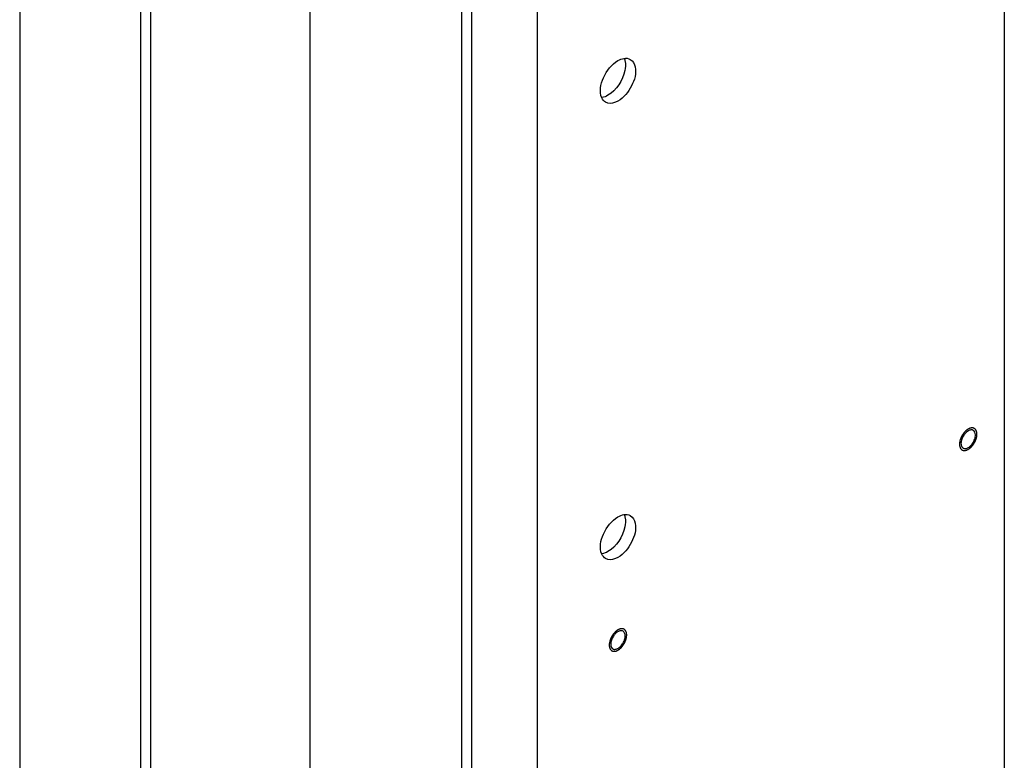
# Model space of a CAD drawing. Header units: millimetres. Extents: x 0 to 4195, y 0 to 2965.
# Tile 57 of 67: x 3477 to 3556, y 2532 to 2592. Entities that reach past the tile are written whole.
import ezdxf

# ---------------------------------------------------------------- set-up
doc = ezdxf.new("R2010")
doc.units = ezdxf.units.MM
doc.header["$LTSCALE"] = 231.275
doc.layers.get('0').update_dxf_attribs({"linetype": 'CONTINUOUS'})
doc.layers.add('ALL_ROUND', color=7, linetype='CONTINUOUS')

msp = doc.modelspace()

# ---------------------------------------------------------------- linework, layer by layer
at = {"color": 7, "linetype": 'Continuous'}
for p, q in [((3512.3976, 2441.5038), (3512.3976, 2649.1489)), ((3513.2107, 2441.0374), (3513.2107, 2648.6825)), ((3518.514, 2444.0793), (3518.514, 2645.6407)), ((3486.4821, 1885.819), (3486.4821, 2612.8164)), ((3487.2953, 1886.2854), (3487.2953, 2612.35))]:
    msp.add_line(p, q, dxfattribs=at)
for centre, radius, start, end in [((3554.121, 2557.5143), 1.4201, 146.385747, 153.8436), ((3553.66, 2558.0384), 0.7156, 116.143734, 119.863602), ((3552.9474, 2557.9279), 0.7156, 296.143734, 299.863602), ((3525.837, 2541.291), 1.4204, 146.386239, 153.726354), ((3525.3757, 2541.8152), 0.7156, 116.143734, 119.863602), ((3524.6631, 2541.7047), 0.7156, 296.143734, 299.863602)]:
    msp.add_arc(centre, radius, start, end, dxfattribs=at)
for points, knots in [([(3523.7093, 2585.568), (3523.4929, 2586.0612), (3523.7596, 2587.3237), (3524.4921, 2588.272), (3525.0194, 2588.5745)], [0, 0, 0, 0, 0.4697574, 1, 1, 1, 1]), ([(3525.599, 2588.4859), (3525.6387, 2588.2478), (3525.561, 2587.1896), (3524.906, 2586.1657), (3524.2063, 2585.7643)], [0, 0, 0, 0, 0.2303466, 1, 1, 1, 1]), ([(3526.0138, 2588.6714), (3526.2244, 2588.5507), (3526.6085, 2587.776), (3526.1871, 2586.4498), (3525.4955, 2585.571), (3525.0194, 2585.2979)], [0, 0, 0, 0, 0.1851967, 0.5812314, 1, 1, 1, 1]), ([(3525.0194, 2585.2979), (3524.9324, 2585.2479), (3524.6293, 2585.1001), (3524.2337, 2585.0814), (3524.0251, 2585.201)], [0, 0, 0, 0, 0.2945249, 1, 1, 1, 1]), ([(3553.5568, 2558.7372), (3553.5219, 2558.7366), (3553.4484, 2558.7248), (3553.3795, 2558.6978), (3553.3447, 2558.6808)], [0, 0, 0, 0, 0.4741285, 1, 1, 1, 1]), ([(3553.7148, 2558.6984), (3553.6917, 2558.7118), (3553.64, 2558.7322), (3553.5849, 2558.7377), (3553.5568, 2558.7372)], [0, 0, 0, 0, 0.4872506, 1, 1, 1, 1]), ([(3553.0506, 2558.4468), (3553.0304, 2558.424), (3552.9913, 2558.3764), (3552.9555, 2558.3263), (3552.9384, 2558.3005)], [0, 0, 0, 0, 0.4959104, 1, 1, 1, 1]), ([(3553.8724, 2558.159), (3553.8828, 2558.2176), (3553.9038, 2558.4051), (3553.8303, 2558.6318), (3553.7148, 2558.6984)], [0, 0, 0, 0, 0.308749, 1, 1, 1, 1]), ([(3552.8926, 2557.2678), (3552.9157, 2557.2545), (3552.9674, 2557.2341), (3553.0225, 2557.2286), (3553.0506, 2557.2291)], [0, 0, 0, 0, 0.4872506, 1, 1, 1, 1]), ([(3553.0506, 2557.2291), (3553.0855, 2557.2297), (3553.159, 2557.2415), (3553.2279, 2557.2685), (3553.2627, 2557.2855)], [0, 0, 0, 0, 0.4741285, 1, 1, 1, 1]), ([(3523.7093, 2548.7061), (3523.4929, 2549.1993), (3523.7596, 2550.4619), (3524.4921, 2551.4102), (3525.0194, 2551.7126)], [0, 0, 0, 0, 0.4697574, 1, 1, 1, 1]), ([(3525.599, 2551.6241), (3525.6387, 2551.3859), (3525.561, 2550.3278), (3524.906, 2549.3038), (3524.2063, 2548.9025)], [0, 0, 0, 0, 0.2303466, 1, 1, 1, 1]), ([(3526.0138, 2551.8096), (3526.2244, 2551.6889), (3526.6085, 2550.9141), (3526.1871, 2549.588), (3525.4955, 2548.7091), (3525.0194, 2548.436)], [0, 0, 0, 0, 0.1851967, 0.5812314, 1, 1, 1, 1]), ([(3525.0194, 2548.436), (3524.9324, 2548.3861), (3524.6293, 2548.2382), (3524.2337, 2548.2196), (3524.0251, 2548.3391)], [0, 0, 0, 0, 0.2945249, 1, 1, 1, 1]), ([(3524.7663, 2542.2236), (3524.7461, 2542.2008), (3524.707, 2542.1532), (3524.6713, 2542.1031), (3524.6541, 2542.0773)], [0, 0, 0, 0, 0.4959104, 1, 1, 1, 1]), ([(3525.2725, 2542.514), (3525.2377, 2542.5134), (3525.1642, 2542.5016), (3525.0952, 2542.4746), (3525.0604, 2542.4576)], [0, 0, 0, 0, 0.4741285, 1, 1, 1, 1]), ([(3525.4305, 2542.4752), (3525.4074, 2542.4886), (3525.3557, 2542.509), (3525.3006, 2542.5145), (3525.2725, 2542.514)], [0, 0, 0, 0, 0.4872506, 1, 1, 1, 1]), ([(3525.5882, 2541.9358), (3525.5986, 2541.9944), (3525.6195, 2542.1819), (3525.5461, 2542.4086), (3525.4305, 2542.4752)], [0, 0, 0, 0, 0.308749, 1, 1, 1, 1]), ([(3524.6084, 2541.0447), (3524.6315, 2541.0313), (3524.6831, 2541.0109), (3524.7383, 2541.0054), (3524.7663, 2541.0059)], [0, 0, 0, 0, 0.4872506, 1, 1, 1, 1]), ([(3524.7663, 2541.0059), (3524.8012, 2541.0065), (3524.8747, 2541.0183), (3524.9437, 2541.0453), (3524.9784, 2541.0623)], [0, 0, 0, 0, 0.4741285, 1, 1, 1, 1])]:
    msp.add_open_spline(points, degree=3, knots=knots, dxfattribs=at)
for points in [[(3525.0194, 2588.5745), (3525.167, 2588.6591), (3525.3297, 2588.7258), (3525.4977, 2588.7523)], [(3525.4977, 2588.7523), (3525.6697, 2588.7794), (3525.8627, 2588.758), (3526.0138, 2588.6714)], [(3525.5164, 2588.7708), (3525.5561, 2588.6803), (3525.5827, 2588.5835), (3525.599, 2588.4859)], [(3524.2063, 2585.7643), (3524.0587, 2585.6797), (3523.896, 2585.613), (3523.728, 2585.5865)], [(3524.0251, 2585.201), (3523.885, 2585.2812), (3523.7742, 2585.4202), (3523.7093, 2585.568)], [(3552.8463, 2558.1403), (3552.7948, 2558.0352), (3552.7554, 2557.9226), (3552.735, 2557.8073)], [(3553.3037, 2558.6589), (3553.2082, 2558.6042), (3553.1235, 2558.5293), (3553.0506, 2558.4468)], [(3553.7598, 2557.8234), (3553.812, 2557.9292), (3553.8519, 2558.0428), (3553.8724, 2558.159)], [(3552.735, 2557.8073), (3552.7175, 2557.7086), (3552.7132, 2557.6044), (3552.735, 2557.5065)], [(3552.735, 2557.5065), (3552.7557, 2557.4135), (3552.81, 2557.3155), (3552.8926, 2557.2678)], [(3553.3037, 2557.3073), (3553.3992, 2557.3621), (3553.4839, 2557.437), (3553.5568, 2557.5194)], [(3553.5568, 2557.5194), (3553.6375, 2557.6107), (3553.7059, 2557.7141), (3553.7598, 2557.8234)], [(3525.0194, 2551.7126), (3525.167, 2551.7973), (3525.3297, 2551.8639), (3525.4977, 2551.8904)], [(3525.4977, 2551.8904), (3525.6697, 2551.9176), (3525.8627, 2551.8961), (3526.0138, 2551.8096)], [(3525.5164, 2551.909), (3525.5561, 2551.8184), (3525.5827, 2551.7216), (3525.599, 2551.6241)], [(3524.0251, 2548.3391), (3523.885, 2548.4194), (3523.7742, 2548.5583), (3523.7093, 2548.7061)], [(3524.2063, 2548.9025), (3524.0587, 2548.8178), (3523.896, 2548.7512), (3523.728, 2548.7247)], [(3525.0194, 2542.4358), (3524.9239, 2542.381), (3524.8393, 2542.3061), (3524.7663, 2542.2236)], [(3524.4507, 2541.5841), (3524.4332, 2541.4854), (3524.4289, 2541.3812), (3524.4507, 2541.2834)], [(3524.5633, 2541.9197), (3524.5111, 2541.8139), (3524.4713, 2541.7003), (3524.4507, 2541.5841)], [(3524.4507, 2541.2834), (3524.4714, 2541.1903), (3524.5257, 2541.0923), (3524.6084, 2541.0447)], [(3525.0194, 2541.0841), (3525.1149, 2541.1389), (3525.1996, 2541.2138), (3525.2725, 2541.2963)], [(3525.2725, 2541.2963), (3525.3533, 2541.3875), (3525.4216, 2541.4909), (3525.4755, 2541.6002)], [(3525.4755, 2541.6002), (3525.5277, 2541.706), (3525.5676, 2541.8196), (3525.5882, 2541.9358)]]:
    msp.add_open_spline(points, degree=3, dxfattribs=at)
at = {"color": 2, "linetype": 'Continuous'}
for points, knots in [([(3553.3037, 2558.8023), (3553.2932, 2558.7959), (3553.2775, 2558.7864), (3553.2565, 2558.7735), (3553.2408, 2558.7625), (3553.2253, 2558.7524), (3553.2037, 2558.7363), (3553.1809, 2558.7199), (3553.1607, 2558.703), (3553.1453, 2558.6904), (3553.13, 2558.6776), (3553.1148, 2558.6637), (3553.0998, 2558.6506), (3553.0788, 2558.6304), (3553.0627, 2558.6147), (3553.0521, 2558.6044)], [0, 0, 0, 0, 0.125, 0.1875, 0.25, 0.3125, 0.375, 0.5, 0.5625, 0.625, 0.6875, 0.75, 0.8125, 0.875, 1, 1, 1, 1]), ([(3553.3037, 2557.164), (3553.3151, 2557.1719), (3553.338, 2557.1876), (3553.3724, 2557.2112), (3553.401, 2557.2309), (3553.421, 2557.2445), (3553.4324, 2557.2526), (3553.4411, 2557.2579), (3553.4493, 2557.2661), (3553.4603, 2557.2761), (3553.4796, 2557.294), (3553.5071, 2557.3193), (3553.5346, 2557.3448), (3553.5539, 2557.3625), (3553.5649, 2557.3728), (3553.5733, 2557.3799), (3553.5807, 2557.3895), (3553.591, 2557.4014), (3553.6087, 2557.4227), (3553.6341, 2557.4528), (3553.6594, 2557.4831), (3553.6773, 2557.5041), (3553.6873, 2557.5163), (3553.6952, 2557.5249), (3553.7017, 2557.5357), (3553.7109, 2557.5494), (3553.7267, 2557.5736), (3553.7494, 2557.608), (3553.772, 2557.6425), (3553.7879, 2557.6666), (3553.7968, 2557.6804), (3553.8041, 2557.6906), (3553.8091, 2557.7016), (3553.8165, 2557.716), (3553.8292, 2557.7414), (3553.8475, 2557.7776), (3553.8657, 2557.8138), (3553.8786, 2557.8391), (3553.8857, 2557.8536), (3553.8917, 2557.8644), (3553.8953, 2557.8756), (3553.9009, 2557.8905), (3553.9103, 2557.9165), (3553.9239, 2557.9536), (3553.9374, 2557.9908), (3553.9471, 2558.0168), (3553.9523, 2558.0316), (3553.957, 2558.0428), (3553.9589, 2558.0538), (3553.9625, 2558.0685), (3553.9682, 2558.0941), (3553.9767, 2558.1308), (3553.985, 2558.1675), (3553.991, 2558.1932), (3553.9942, 2558.2078), (3553.9973, 2558.2189), (3553.9976, 2558.2294), (3553.999, 2558.2436), (3554.0009, 2558.2684), (3554.0039, 2558.3038), (3554.0067, 2558.3391), (3554.0088, 2558.364), (3554.0098, 2558.378), (3554.0113, 2558.3891), (3554.0098, 2558.3981), (3554.0089, 2558.4108), (3554.0068, 2558.4328), (3554.0041, 2558.4644), (3554.0012, 2558.4959), (3553.9994, 2558.5181), (3553.9981, 2558.5305), (3553.9978, 2558.5405), (3553.9947, 2558.5481), (3553.9916, 2558.5591), (3553.9857, 2558.578), (3553.9774, 2558.6052), (3553.969, 2558.6323), (3553.9633, 2558.6514), (3553.9598, 2558.662), (3553.9579, 2558.6707), (3553.9533, 2558.6766), (3553.9481, 2558.6855), (3553.9385, 2558.7006), (3553.9251, 2558.7223), (3553.9115, 2558.7439), (3553.9022, 2558.7592), (3553.8966, 2558.7676), (3553.8931, 2558.7748), (3553.887, 2558.7788), (3553.8798, 2558.7853), (3553.8667, 2558.7961), (3553.8482, 2558.8118), (3553.8296, 2558.8272), (3553.8167, 2558.8383), (3553.8092, 2558.8443), (3553.804, 2558.8498), (3553.797, 2558.8515), (3553.7882, 2558.8551), (3553.7726, 2558.8608), (3553.7504, 2558.8694), (3553.7281, 2558.8776), (3553.7127, 2558.8837), (3553.7037, 2558.8868), (3553.6973, 2558.8901), (3553.6894, 2558.8897), (3553.6794, 2558.8904), (3553.6616, 2558.8911), (3553.6363, 2558.8924), (3553.6109, 2558.8935), (3553.5932, 2558.8945), (3553.583, 2558.8947), (3553.5756, 2558.8959), (3553.5671, 2558.8933), (3553.5562, 2558.8911), (3553.5369, 2558.8867), (3553.5095, 2558.8808), (3553.4819, 2558.8747), (3553.4627, 2558.8706), (3553.4517, 2558.8679), (3553.4436, 2558.8669), (3553.4347, 2558.8621), (3553.4231, 2558.8571), (3553.4027, 2558.8476), (3553.3736, 2558.8343), (3553.3386, 2558.8183), (3553.3153, 2558.8076), (3553.3037, 2558.8023)], [0, 0, 0, 0, 0.015625, 0.03125, 0.046875, 0.0546875, 0.0585938, 0.0625, 0.0664062, 0.0703125, 0.078125, 0.09375, 0.109375, 0.1171875, 0.1210938, 0.125, 0.1289062, 0.1328125, 0.140625, 0.15625, 0.171875, 0.1796875, 0.1835938, 0.1875, 0.1914062, 0.1953125, 0.203125, 0.21875, 0.234375, 0.2421875, 0.2460938, 0.25, 0.2539062, 0.2578125, 0.265625, 0.28125, 0.296875, 0.3046875, 0.3085938, 0.3125, 0.3164062, 0.3203125, 0.328125, 0.34375, 0.359375, 0.3671875, 0.3710938, 0.375, 0.3789062, 0.3828125, 0.390625, 0.40625, 0.421875, 0.4296875, 0.4335938, 0.4375, 0.4414062, 0.4453125, 0.453125, 0.46875, 0.484375, 0.4921875, 0.4960938, 0.5, 0.5039062, 0.5078125, 0.515625, 0.53125, 0.546875, 0.5546875, 0.5585938, 0.5625, 0.5664062, 0.5703125, 0.578125, 0.59375, 0.609375, 0.6171875, 0.6210938, 0.625, 0.6289062, 0.6328125, 0.640625, 0.65625, 0.671875, 0.6796875, 0.6835938, 0.6875, 0.6914062, 0.6953125, 0.703125, 0.71875, 0.734375, 0.7421875, 0.7460938, 0.75, 0.7539062, 0.7578125, 0.765625, 0.78125, 0.796875, 0.8046875, 0.8085938, 0.8125, 0.8164062, 0.8203125, 0.828125, 0.84375, 0.859375, 0.8671875, 0.8710938, 0.875, 0.8789062, 0.8828125, 0.890625, 0.90625, 0.921875, 0.9296875, 0.9335938, 0.9375, 0.9414062, 0.9453125, 0.953125, 0.96875, 0.984375, 1, 1, 1, 1]), ([(3553.0521, 2558.6044), (3553.0412, 2558.5923), (3553.0194, 2558.5682), (3552.9921, 2558.5378), (3552.9729, 2558.5168), (3552.9621, 2558.5044), (3552.9467, 2558.4835), (3552.9233, 2558.4531), (3552.8971, 2558.419), (3552.8768, 2558.3913), (3552.8585, 2558.3615), (3552.8395, 2558.3324), (3552.821, 2558.3029), (3552.8063, 2558.2813), (3552.7948, 2558.2578), (3552.7782, 2558.2272), (3552.7622, 2558.1963), (3552.7454, 2558.1656), (3552.7313, 2558.1342), (3552.7147, 2558.0945), (3552.6974, 2558.055), (3552.6844, 2558.0233), (3552.6744, 2557.9913), (3552.6609, 2557.9513), (3552.6503, 2557.9193), (3552.645, 2557.9033)], [0, 0, 0, 0, 0.0625, 0.125, 0.15625, 0.171875, 0.1875, 0.25, 0.3125, 0.34375, 0.375, 0.4375, 0.46875, 0.5, 0.53125, 0.5625, 0.625, 0.65625, 0.6875, 0.75, 0.8125, 0.84375, 0.875, 0.9375, 1, 1, 1, 1]), ([(3552.645, 2557.9033), (3552.6376, 2557.8676), (3552.6284, 2557.8229), (3552.6173, 2557.7693), (3552.6126, 2557.7469), (3552.609, 2557.7291), (3552.6047, 2557.7111), (3552.6048, 2557.6901), (3552.6034, 2557.6646), (3552.6024, 2557.6391), (3552.6013, 2557.6136), (3552.6002, 2557.5882), (3552.5992, 2557.5669), (3552.5986, 2557.55), (3552.5973, 2557.5327), (3552.6006, 2557.5141), (3552.6052, 2557.484), (3552.6111, 2557.4465), (3552.6164, 2557.4127), (3552.6199, 2557.3901), (3552.6215, 2557.3809), (3552.6224, 2557.3731), (3552.6248, 2557.3667), (3552.6296, 2557.3561), (3552.6362, 2557.3405), (3552.6442, 2557.3221), (3552.6522, 2557.3036), (3552.6602, 2557.2851), (3552.6681, 2557.2665), (3552.6751, 2557.2514), (3552.6792, 2557.2399), (3552.6835, 2557.2357), (3552.6894, 2557.2288), (3552.7026, 2557.2142), (3552.7227, 2557.1914), (3552.7429, 2557.1687), (3552.756, 2557.1538), (3552.7621, 2557.1472), (3552.7659, 2557.1422), (3552.7728, 2557.1395), (3552.7805, 2557.1352), (3552.7909, 2557.1299), (3552.8039, 2557.1231), (3552.8196, 2557.115), (3552.8352, 2557.1069), (3552.8508, 2557.0987), (3552.8639, 2557.0921), (3552.8729, 2557.0871), (3552.8783, 2557.0848), (3552.8845, 2557.0845), (3552.8919, 2557.0833), (3552.9101, 2557.0812), (3552.9372, 2557.0778), (3552.9674, 2557.074), (3552.9916, 2557.0712), (3553.0065, 2557.069), (3553.0204, 2557.0721), (3553.0338, 2557.0744), (3553.0508, 2557.0775), (3553.0712, 2557.0812), (3553.0915, 2557.0849), (3553.1118, 2557.0886), (3553.1288, 2557.0916), (3553.1424, 2557.0941), (3553.1525, 2557.096), (3553.1635, 2557.1015), (3553.1778, 2557.1077), (3553.1958, 2557.1159), (3553.239, 2557.1351), (3553.2749, 2557.1511), (3553.3037, 2557.164)], [0, 0, 0, 0, 0.0625, 0.078125, 0.09375, 0.1015625, 0.109375, 0.125, 0.140625, 0.15625, 0.171875, 0.1875, 0.203125, 0.2109375, 0.21875, 0.234375, 0.25, 0.28125, 0.3125, 0.3203125, 0.328125, 0.3320312, 0.3359375, 0.34375, 0.359375, 0.375, 0.390625, 0.40625, 0.421875, 0.4375, 0.4453125, 0.4492188, 0.453125, 0.46875, 0.5, 0.53125, 0.546875, 0.5507812, 0.5546875, 0.5625, 0.5703125, 0.578125, 0.59375, 0.609375, 0.625, 0.640625, 0.65625, 0.6640625, 0.6679688, 0.671875, 0.6796875, 0.6875, 0.71875, 0.75, 0.765625, 0.78125, 0.7890625, 0.796875, 0.8125, 0.828125, 0.84375, 0.859375, 0.875, 0.8828125, 0.890625, 0.8984375, 0.90625, 0.921875, 0.9375, 1, 1, 1, 1]), ([(3524.7679, 2542.3812), (3524.7569, 2542.3691), (3524.7351, 2542.345), (3524.7078, 2542.3146), (3524.6887, 2542.2937), (3524.6778, 2542.2813), (3524.6624, 2542.2603), (3524.639, 2542.2299), (3524.6129, 2542.1958), (3524.5925, 2542.1681), (3524.5742, 2542.1384), (3524.5552, 2542.1092), (3524.5368, 2542.0797), (3524.522, 2542.0581), (3524.5105, 2542.0346), (3524.4939, 2542.004), (3524.478, 2541.9731), (3524.4611, 2541.9425), (3524.447, 2541.911), (3524.4304, 2541.8713), (3524.4131, 2541.8318), (3524.4001, 2541.8001), (3524.3901, 2541.7681), (3524.3766, 2541.7281), (3524.3661, 2541.6961), (3524.3608, 2541.6801)], [0, 0, 0, 0, 0.0625, 0.125, 0.15625, 0.171875, 0.1875, 0.25, 0.3125, 0.34375, 0.375, 0.4375, 0.46875, 0.5, 0.53125, 0.5625, 0.625, 0.65625, 0.6875, 0.75, 0.8125, 0.84375, 0.875, 0.9375, 1, 1, 1, 1]), ([(3525.0194, 2542.5791), (3525.0089, 2542.5727), (3524.9932, 2542.5633), (3524.9723, 2542.5503), (3524.9566, 2542.5393), (3524.941, 2542.5292), (3524.9194, 2542.5131), (3524.8966, 2542.4967), (3524.8765, 2542.4798), (3524.861, 2542.4672), (3524.8457, 2542.4544), (3524.8305, 2542.4405), (3524.8155, 2542.4274), (3524.7945, 2542.4072), (3524.7785, 2542.3915), (3524.7679, 2542.3812)], [0, 0, 0, 0, 0.125, 0.1875, 0.25, 0.3125, 0.375, 0.5, 0.5625, 0.625, 0.6875, 0.75, 0.8125, 0.875, 1, 1, 1, 1]), ([(3525.0194, 2540.9408), (3525.0309, 2540.9487), (3525.0538, 2540.9644), (3525.0881, 2540.988), (3525.1167, 2541.0077), (3525.1368, 2541.0213), (3525.1482, 2541.0294), (3525.1569, 2541.0347), (3525.165, 2541.0429), (3525.1761, 2541.0529), (3525.1953, 2541.0708), (3525.2228, 2541.0961), (3525.2503, 2541.1216), (3525.2696, 2541.1393), (3525.2806, 2541.1496), (3525.2891, 2541.1567), (3525.2965, 2541.1663), (3525.3067, 2541.1782), (3525.3244, 2541.1995), (3525.3498, 2541.2296), (3525.3752, 2541.2599), (3525.393, 2541.2809), (3525.4031, 2541.2931), (3525.411, 2541.3017), (3525.4175, 2541.3125), (3525.4266, 2541.3262), (3525.4424, 2541.3504), (3525.4651, 2541.3848), (3525.4877, 2541.4193), (3525.5036, 2541.4434), (3525.5125, 2541.4572), (3525.5198, 2541.4674), (3525.5248, 2541.4784), (3525.5323, 2541.4928), (3525.5449, 2541.5182), (3525.5633, 2541.5544), (3525.5814, 2541.5906), (3525.5943, 2541.6159), (3525.6014, 2541.6304), (3525.6074, 2541.6412), (3525.611, 2541.6525), (3525.6166, 2541.6673), (3525.626, 2541.6933), (3525.6397, 2541.7304), (3525.6532, 2541.7676), (3525.6628, 2541.7936), (3525.668, 2541.8084), (3525.6727, 2541.8196), (3525.6746, 2541.8306), (3525.6782, 2541.8453), (3525.684, 2541.8709), (3525.6924, 2541.9076), (3525.7008, 2541.9443), (3525.7068, 2541.97), (3525.7099, 2541.9846), (3525.7131, 2541.9957), (3525.7133, 2542.0062), (3525.7147, 2542.0204), (3525.7166, 2542.0452), (3525.7196, 2542.0806), (3525.7224, 2542.1159), (3525.7246, 2542.1408), (3525.7255, 2542.1548), (3525.727, 2542.1659), (3525.7256, 2542.1749), (3525.7246, 2542.1877), (3525.7226, 2542.2096), (3525.7198, 2542.2412), (3525.7169, 2542.2727), (3525.7151, 2542.2949), (3525.7138, 2542.3074), (3525.7135, 2542.3173), (3525.7105, 2542.3249), (3525.7073, 2542.336), (3525.7014, 2542.3548), (3525.6932, 2542.382), (3525.6848, 2542.4091), (3525.6791, 2542.4282), (3525.6756, 2542.4388), (3525.6736, 2542.4476), (3525.669, 2542.4535), (3525.6638, 2542.4623), (3525.6542, 2542.4774), (3525.6408, 2542.4991), (3525.6272, 2542.5207), (3525.6179, 2542.536), (3525.6123, 2542.5444), (3525.6088, 2542.5516), (3525.6027, 2542.5556), (3525.5955, 2542.5621), (3525.5824, 2542.5729), (3525.5639, 2542.5886), (3525.5453, 2542.6041), (3525.5324, 2542.6151), (3525.5249, 2542.6211), (3525.5197, 2542.6266), (3525.5127, 2542.6283), (3525.5039, 2542.6319), (3525.4883, 2542.6377), (3525.4661, 2542.6462), (3525.4439, 2542.6544), (3525.4284, 2542.6605), (3525.4194, 2542.6636), (3525.4131, 2542.6669), (3525.4051, 2542.6665), (3525.3951, 2542.6672), (3525.3773, 2542.6679), (3525.352, 2542.6692), (3525.3266, 2542.6703), (3525.3089, 2542.6713), (3525.2987, 2542.6715), (3525.2914, 2542.6727), (3525.2829, 2542.6701), (3525.2719, 2542.6679), (3525.2527, 2542.6635), (3525.2252, 2542.6576), (3525.1977, 2542.6515), (3525.1785, 2542.6474), (3525.1674, 2542.6448), (3525.1593, 2542.6437), (3525.1504, 2542.6389), (3525.1388, 2542.6339), (3525.1184, 2542.6244), (3525.0893, 2542.6111), (3525.0544, 2542.5951), (3525.0311, 2542.5844), (3525.0194, 2542.5791)], [0, 0, 0, 0, 0.015625, 0.03125, 0.046875, 0.0546875, 0.0585938, 0.0625, 0.0664062, 0.0703125, 0.078125, 0.09375, 0.109375, 0.1171875, 0.1210938, 0.125, 0.1289062, 0.1328125, 0.140625, 0.15625, 0.171875, 0.1796875, 0.1835938, 0.1875, 0.1914062, 0.1953125, 0.203125, 0.21875, 0.234375, 0.2421875, 0.2460938, 0.25, 0.2539062, 0.2578125, 0.265625, 0.28125, 0.296875, 0.3046875, 0.3085938, 0.3125, 0.3164062, 0.3203125, 0.328125, 0.34375, 0.359375, 0.3671875, 0.3710938, 0.375, 0.3789062, 0.3828125, 0.390625, 0.40625, 0.421875, 0.4296875, 0.4335938, 0.4375, 0.4414062, 0.4453125, 0.453125, 0.46875, 0.484375, 0.4921875, 0.4960938, 0.5, 0.5039062, 0.5078125, 0.515625, 0.53125, 0.546875, 0.5546875, 0.5585938, 0.5625, 0.5664062, 0.5703125, 0.578125, 0.59375, 0.609375, 0.6171875, 0.6210938, 0.625, 0.6289062, 0.6328125, 0.640625, 0.65625, 0.671875, 0.6796875, 0.6835938, 0.6875, 0.6914062, 0.6953125, 0.703125, 0.71875, 0.734375, 0.7421875, 0.7460938, 0.75, 0.7539062, 0.7578125, 0.765625, 0.78125, 0.796875, 0.8046875, 0.8085938, 0.8125, 0.8164062, 0.8203125, 0.828125, 0.84375, 0.859375, 0.8671875, 0.8710938, 0.875, 0.8789062, 0.8828125, 0.890625, 0.90625, 0.921875, 0.9296875, 0.9335938, 0.9375, 0.9414062, 0.9453125, 0.953125, 0.96875, 0.984375, 1, 1, 1, 1]), ([(3524.3608, 2541.6801), (3524.3534, 2541.6444), (3524.3441, 2541.5997), (3524.333, 2541.5461), (3524.3283, 2541.5238), (3524.3248, 2541.5059), (3524.3205, 2541.4879), (3524.3206, 2541.467), (3524.3191, 2541.4414), (3524.3181, 2541.4159), (3524.317, 2541.3904), (3524.3159, 2541.365), (3524.3149, 2541.3437), (3524.3143, 2541.3268), (3524.3131, 2541.3095), (3524.3163, 2541.2909), (3524.3209, 2541.2608), (3524.3268, 2541.2233), (3524.3322, 2541.1895), (3524.3356, 2541.167), (3524.3372, 2541.1577), (3524.3381, 2541.1499), (3524.3405, 2541.1435), (3524.3453, 2541.1329), (3524.3519, 2541.1174), (3524.3599, 2541.0989), (3524.3679, 2541.0804), (3524.376, 2541.0619), (3524.3838, 2541.0433), (3524.3908, 2541.0283), (3524.3949, 2541.0167), (3524.3992, 2541.0125), (3524.4052, 2541.0056), (3524.4184, 2540.991), (3524.4385, 2540.9682), (3524.4587, 2540.9455), (3524.4717, 2540.9307), (3524.4778, 2540.924), (3524.4816, 2540.919), (3524.4885, 2540.9163), (3524.4962, 2540.912), (3524.5067, 2540.9067), (3524.5197, 2540.8999), (3524.5353, 2540.8918), (3524.5509, 2540.8837), (3524.5665, 2540.8755), (3524.5796, 2540.8689), (3524.5886, 2540.8639), (3524.594, 2540.8616), (3524.6002, 2540.8613), (3524.6077, 2540.8601), (3524.6258, 2540.858), (3524.6529, 2540.8546), (3524.6831, 2540.8508), (3524.7073, 2540.848), (3524.7223, 2540.8458), (3524.7361, 2540.8489), (3524.7496, 2540.8512), (3524.7666, 2540.8544), (3524.7869, 2540.858), (3524.8072, 2540.8617), (3524.8276, 2540.8654), (3524.8445, 2540.8684), (3524.8581, 2540.8709), (3524.8683, 2540.8728), (3524.8792, 2540.8784), (3524.8935, 2540.8845), (3524.9116, 2540.8927), (3524.9547, 2540.9119), (3524.9907, 2540.928), (3525.0194, 2540.9408)], [0, 0, 0, 0, 0.0625, 0.078125, 0.09375, 0.1015625, 0.109375, 0.125, 0.140625, 0.15625, 0.171875, 0.1875, 0.203125, 0.2109375, 0.21875, 0.234375, 0.25, 0.28125, 0.3125, 0.3203125, 0.328125, 0.3320312, 0.3359375, 0.34375, 0.359375, 0.375, 0.390625, 0.40625, 0.421875, 0.4375, 0.4453125, 0.4492188, 0.453125, 0.46875, 0.5, 0.53125, 0.546875, 0.5507812, 0.5546875, 0.5625, 0.5703125, 0.578125, 0.59375, 0.609375, 0.625, 0.640625, 0.65625, 0.6640625, 0.6679688, 0.671875, 0.6796875, 0.6875, 0.71875, 0.75, 0.765625, 0.78125, 0.7890625, 0.796875, 0.8125, 0.828125, 0.84375, 0.859375, 0.875, 0.8828125, 0.890625, 0.8984375, 0.90625, 0.921875, 0.9375, 1, 1, 1, 1])]:
    msp.add_open_spline(points, degree=3, knots=knots, dxfattribs=at)
at = {"layer": 'ALL_ROUND', "color": 7, "linetype": 'Continuous'}
for p, q in [((3476.7054, 2624.4399), (3476.7054, 2441.4024)), ((3556.2179, 2624.0146), (3556.2179, 2462.6548)), ((3500.1479, 2604.978), (3500.1479, 1855.8435))]:
    msp.add_line(p, q, dxfattribs=at)

doc.saveas('drawing.dxf')
